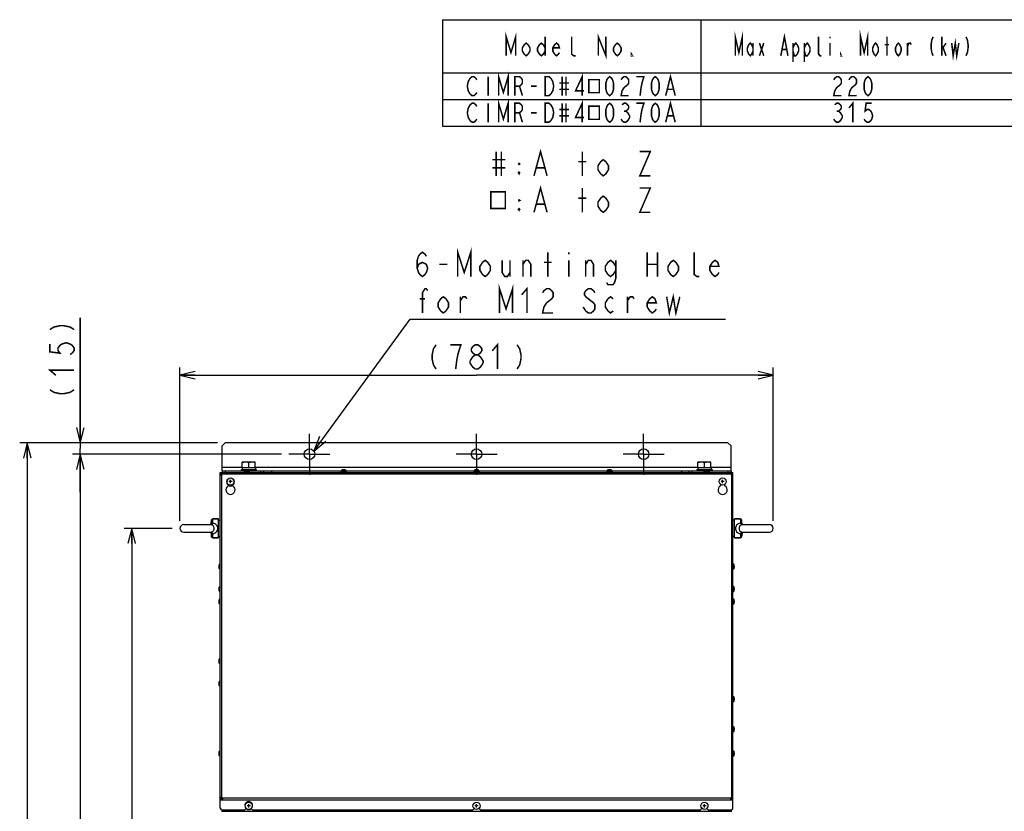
# Model space of a CAD drawing. Extents: x 29 to 422, y -226 to 287.
# Tile 60 of 63: x 111 to 241, y 183 to 287. Entities that reach past the tile are written whole.
import ezdxf

# ---------------------------------------------------------------- set-up
doc = ezdxf.new("R2010")
doc.units = 0
doc.header["$LTSCALE"] = 23.1
doc.linetypes.add('CENTER', pattern=[0.6, 0.375, -0.075, 0.075, -0.075])
doc.layers.get('0').update_dxf_attribs({"linetype": 'CONTINUOUS'})
for name, color, linetype in [('ALL_AXIS', 7, 'CONTINUOUS'), ('ALL_CURVE', 7, 'CONTINUOUS'), ('ALL_DIM', 7, 'CONTINUOUS'), ('ALL_FEATURES', 7, 'CONTINUOUS'), ('ALL_NOTE', 7, 'CONTINUOUS'), ('LAY0001', 7, 'CONTINUOUS')]:
    doc.layers.add(name, color=color, linetype=linetype)
doc.dimstyles.get("Standard").update_dxf_attribs({"dimtxt": 2.5, "dimasz": 2.5, "dimexe": 1.25, "dimexo": 0.625, "dimtad": 1, "dimcen": 2.5, "dimazin": 3, "dimtfac": 1, "dimtmove": 0, "dimatfit": 3})

# ---------------------------------------------------------------- blocks, each defined once
blk = doc.blocks.new('_OPEN')
at = {"color": 0, "linetype": 'BYBLOCK'}
for p, q in [((0, 0), (-1, 0.25)), ((-1, -0.25), (0, 0)), ((-1, 0), (0, 0))]:
    blk.add_line(p, q, dxfattribs=at)
blk = doc.blocks.new('*D0')
at = {"layer": 'ALL_DIM', "color": 2, "linetype": 'CONTINUOUS'}
for p, q in [((132.39, 220.97), (132.39, 241.15)), ((210.51, 220.97), (210.51, 241.15)), ((132.39, 240.15), (171.45, 240.15)), ((210.51, 240.15), (171.45, 240.15))]:
    blk.add_line(p, q, dxfattribs=at)
at = {"layer": 'ALL_DIM', "color": 2, "linetype": 'CONTINUOUS', "xscale": 2, "yscale": 2, "zscale": 2, "rotation": 180}
blk.add_blockref('_OPEN', (132.39, 240.15), dxfattribs=at)
at = {"layer": 'ALL_DIM', "color": 2, "linetype": 'CONTINUOUS', "xscale": 2, "yscale": 2, "zscale": 2}
blk.add_blockref('_OPEN', (210.51, 240.15), dxfattribs=at)
blk = doc.blocks.new('*D1')
at = {"layer": 'ALL_DIM', "color": 2, "linetype": 'CONTINUOUS'}
for p, q in [((119.27, 231.24), (119.27, 247.69)), ((119.27, 247.69), (119.27, 230.49)), ((137.35, 231.24), (118.27, 231.24)), ((145.75, 229.74), (118.27, 229.74)), ((119.27, 224.74), (119.27, 230.49)), ((119.27, 229.74), (119.27, 224.74))]:
    blk.add_line(p, q, dxfattribs=at)
at = {"layer": 'ALL_DIM', "color": 2, "linetype": 'CONTINUOUS', "xscale": 2, "yscale": 2, "zscale": 2}
for p, rotation in [((119.27, 231.24), 270), ((119.27, 229.74), 90)]:
    blk.add_blockref('_OPEN', p, dxfattribs=dict(at, rotation=rotation))
blk = doc.blocks.new('*D2')
at = {"layer": 'ALL_DIM', "color": 2, "linetype": 'CONTINUOUS'}
for p, q in [((145.75, 229.74), (118.27, 229.74)), ((119.27, 229.74), (119.27, 174.24)), ((119.27, 118.74), (119.27, 174.24)), ((145.75, 118.74), (118.27, 118.74))]:
    blk.add_line(p, q, dxfattribs=at)
at = {"layer": 'ALL_DIM', "color": 2, "linetype": 'CONTINUOUS', "xscale": 2, "yscale": 2, "zscale": 2}
for p, rotation in [((119.27, 229.74), 90), ((119.27, 118.74), 270)]:
    blk.add_blockref('_OPEN', p, dxfattribs=dict(at, rotation=rotation))
blk = doc.blocks.new('*D4')
at = {"layer": 'ALL_DIM', "color": 2, "linetype": 'CONTINUOUS'}
for p, q in [((137.35, 231.24), (111.3, 231.24)), ((112.3, 231.24), (112.3, 174.24)), ((112.3, 117.24), (112.3, 174.24)), ((137.35, 117.24), (111.3, 117.24))]:
    blk.add_line(p, q, dxfattribs=at)
at = {"layer": 'ALL_DIM', "color": 2, "linetype": 'CONTINUOUS', "xscale": 2, "yscale": 2, "zscale": 2}
for p, rotation in [((112.3, 231.24), 90), ((112.3, 117.24), 270)]:
    blk.add_blockref('_OPEN', p, dxfattribs=dict(at, rotation=rotation))
blk = doc.blocks.new('*D5')
at = {"layer": 'ALL_DIM', "color": 2, "linetype": 'CONTINUOUS'}
for p, q in [((131.39, 219.97), (125.04, 219.97)), ((126.04, 219.97), (126.04, 174.24)), ((126.04, 128.51), (126.04, 174.24)), ((131.89, 128.51), (125.04, 128.51))]:
    blk.add_line(p, q, dxfattribs=at)
at = {"layer": 'ALL_DIM', "color": 2, "linetype": 'CONTINUOUS', "xscale": 2, "yscale": 2, "zscale": 2}
for p, rotation in [((126.04, 219.97), 90), ((126.04, 128.51), 270)]:
    blk.add_blockref('_OPEN', p, dxfattribs=dict(at, rotation=rotation))

msp = doc.modelspace()

# ---------------------------------------------------------------- linework, layer by layer
at = {"color": 2, "linetype": 'CONTINUOUS'}
for p, q in [((166.979, 286.947), (409.979, 286.947)), ((166.979, 286.947), (166.979, 272.947)), ((200.979, 286.947), (200.979, 272.947)), ((166.979, 279.947), (409.979, 279.947)), ((166.979, 276.447), (409.979, 276.447)), ((166.979, 272.947), (409.979, 272.947))]:
    msp.add_line(p, q, dxfattribs=at)
at = {"layer": 'ALL_AXIS', "color": 7, "linetype": 'CENTER'}
for p, q in [((149.45, 229.741), (149.45, 232.441)), ((171.45, 229.741), (171.45, 232.441)), ((193.45, 229.741), (193.45, 232.441)), ((149.45, 229.741), (146.75, 229.741)), ((149.45, 229.741), (149.45, 227.041)), ((149.45, 229.741), (152.15, 229.741)), ((171.45, 229.741), (168.75, 229.741)), ((171.45, 229.741), (171.45, 227.041)), ((171.45, 229.741), (174.15, 229.741)), ((193.45, 229.741), (190.75, 229.741)), ((193.45, 229.741), (193.45, 227.041)), ((193.45, 229.741), (196.15, 229.741))]:
    msp.add_line(p, q, dxfattribs=at)
at = {"layer": 'ALL_AXIS', "color": 7, "linetype": 'CONTINUOUS'}
for p, q in [((140.6, 227.991), (140.6, 228.691)), ((142.3, 228.691), (140.6, 228.691)), ((141.45, 227.991), (141.45, 228.615)), ((142.3, 227.991), (142.3, 228.691)), ((200.601, 227.991), (200.601, 228.691)), ((202.301, 228.691), (200.601, 228.691)), ((201.451, 227.991), (201.451, 228.615)), ((202.301, 227.991), (202.301, 228.691)), ((140.45, 227.741), (140.45, 227.541)), ((140.45, 227.741), (142.45, 227.741)), ((140.575, 227.991), (140.575, 227.741)), ((140.575, 227.991), (142.325, 227.991)), ((140.84, 227.543), (140.83, 227.431)), ((140.83, 227.431), (140.83, 227.351)), ((141.53, 227.431), (140.83, 227.431)), ((141.521, 227.543), (141.53, 227.431)), ((141.53, 227.431), (141.53, 227.351)), ((142.325, 227.991), (142.325, 227.741)), ((142.45, 227.741), (142.45, 227.541)), ((153.61, 227.543), (153.6, 227.431)), ((153.6, 227.431), (153.6, 227.351)), ((154.3, 227.431), (153.6, 227.431)), ((154.291, 227.543), (154.3, 227.431)), ((154.3, 227.431), (154.3, 227.351)), ((171.11, 227.543), (171.1, 227.431)), ((171.1, 227.431), (171.1, 227.351)), ((171.8, 227.431), (171.1, 227.431)), ((171.791, 227.543), (171.8, 227.431)), ((171.8, 227.431), (171.8, 227.351)), ((188.61, 227.543), (188.6, 227.431)), ((188.6, 227.431), (188.6, 227.351)), ((189.3, 227.431), (188.6, 227.431)), ((189.291, 227.543), (189.3, 227.431)), ((189.3, 227.431), (189.3, 227.351)), ((200.451, 227.741), (200.451, 227.541)), ((200.451, 227.741), (202.451, 227.741)), ((200.576, 227.991), (200.576, 227.741)), ((200.576, 227.991), (202.326, 227.991)), ((201.38, 227.543), (201.37, 227.431)), ((201.37, 227.431), (201.37, 227.351)), ((202.07, 227.431), (201.37, 227.431)), ((202.061, 227.543), (202.07, 227.431)), ((202.07, 227.431), (202.07, 227.351)), ((202.326, 227.991), (202.326, 227.741)), ((202.451, 227.741), (202.451, 227.541)), ((132.89, 220.471), (136.35, 220.471)), ((136.486, 220.571), (136.572, 221.103)), ((136.71, 221.221), (137.49, 221.221)), ((137.49, 218.721), (137.49, 221.221)), ((137.49, 221.046), (137.69, 221.046)), ((205.41, 221.046), (205.21, 221.046)), ((205.41, 218.721), (205.41, 221.221)), ((206.191, 221.221), (205.41, 221.221)), ((206.414, 220.571), (206.329, 221.103)), ((206.551, 220.471), (210.01, 220.471)), ((132.89, 219.471), (136.35, 219.471)), ((136.486, 219.371), (136.572, 218.839)), ((206.414, 219.371), (206.329, 218.839)), ((206.551, 219.471), (210.01, 219.471)), ((136.71, 218.721), (137.49, 218.721)), ((137.49, 218.896), (137.69, 218.896)), ((205.41, 218.896), (205.21, 218.896)), ((206.191, 218.721), (205.41, 218.721)), ((137.658, 215.281), (137.69, 215.284)), ((205.242, 215.281), (205.21, 215.284)), ((137.658, 214.601), (137.69, 214.598)), ((205.242, 214.601), (205.21, 214.598)), ((137.658, 212.331), (137.69, 212.334)), ((137.658, 211.651), (137.69, 211.648)), ((205.242, 212.331), (205.21, 212.334)), ((205.242, 211.651), (205.21, 211.648)), ((137.658, 210.681), (137.69, 210.684)), ((205.242, 210.681), (205.21, 210.684)), ((137.658, 210.001), (137.69, 209.998)), ((205.242, 210.001), (205.21, 209.998)), ((137.658, 202.831), (137.69, 202.834)), ((137.658, 202.151), (137.69, 202.148)), ((137.658, 199.881), (137.69, 199.884)), ((137.658, 199.201), (137.69, 199.198)), ((205.242, 197.831), (205.21, 197.834)), ((205.242, 197.151), (205.21, 197.148)), ((205.242, 193.881), (205.21, 193.884)), ((205.242, 193.201), (205.21, 193.198)), ((137.658, 190.681), (137.69, 190.684)), ((205.242, 190.681), (205.21, 190.684)), ((137.658, 190.001), (137.69, 189.998)), ((205.242, 190.001), (205.21, 189.998))]:
    msp.add_line(p, q, dxfattribs=at)
at = {"layer": 'ALL_AXIS', "color": 9, "linetype": 'CONTINUOUS'}
for p, q in [((140.84, 227.543), (141.521, 227.543)), ((140.934, 227.657), (141.427, 227.657)), ((153.61, 227.543), (154.291, 227.543)), ((153.704, 227.657), (154.197, 227.657)), ((171.11, 227.543), (171.791, 227.543)), ((171.204, 227.657), (171.697, 227.657)), ((188.61, 227.543), (189.291, 227.543)), ((188.704, 227.657), (189.197, 227.657)), ((201.38, 227.543), (202.061, 227.543)), ((201.474, 227.657), (201.967, 227.657)), ((137.658, 214.601), (137.658, 215.281)), ((205.242, 214.601), (205.242, 215.281)), ((137.545, 214.695), (137.545, 215.187)), ((205.356, 214.695), (205.356, 215.187)), ((137.545, 211.745), (137.545, 212.237)), ((137.658, 211.651), (137.658, 212.331)), ((205.242, 211.651), (205.242, 212.331)), ((205.356, 211.745), (205.356, 212.237)), ((137.545, 210.095), (137.545, 210.587)), ((137.658, 210.001), (137.658, 210.681)), ((205.242, 210.001), (205.242, 210.681)), ((205.356, 210.095), (205.356, 210.587)), ((137.545, 202.245), (137.545, 202.737)), ((137.658, 202.151), (137.658, 202.831)), ((137.545, 199.295), (137.545, 199.787)), ((137.658, 199.201), (137.658, 199.881)), ((205.242, 197.151), (205.242, 197.831)), ((205.356, 197.245), (205.356, 197.737)), ((205.242, 193.201), (205.242, 193.881)), ((205.356, 193.295), (205.356, 193.787)), ((137.545, 190.095), (137.545, 190.587)), ((137.658, 190.001), (137.658, 190.681)), ((205.242, 190.001), (205.242, 190.681)), ((205.356, 190.095), (205.356, 190.587))]:
    msp.add_line(p, q, dxfattribs=at)
at = {"layer": 'ALL_AXIS', "color": 7, "linetype": 'CONTINUOUS'}
for points in [[(141.025, 228.691), (140.942, 228.688), (140.858, 228.678), (140.774, 228.663), (140.689, 228.642), (140.6, 228.615)], [(141.45, 228.615), (141.34, 228.648), (141.234, 228.672), (141.129, 228.686), (141.025, 228.691)], [(141.875, 228.691), (141.792, 228.688), (141.708, 228.678), (141.624, 228.663), (141.539, 228.642), (141.45, 228.615)], [(142.3, 228.615), (142.19, 228.648), (142.084, 228.672), (141.979, 228.686), (141.875, 228.691)], [(201.026, 228.691), (200.942, 228.688), (200.859, 228.678), (200.775, 228.663), (200.689, 228.642), (200.601, 228.615)], [(201.451, 228.615), (201.34, 228.648), (201.234, 228.672), (201.13, 228.686), (201.026, 228.691)], [(201.876, 228.691), (201.792, 228.688), (201.709, 228.678), (201.625, 228.663), (201.539, 228.642), (201.451, 228.615)], [(202.301, 228.615), (202.19, 228.648), (202.084, 228.672), (201.98, 228.686), (201.876, 228.691)]]:
    msp.add_lwpolyline(points, dxfattribs=at)
at = {"layer": 'ALL_AXIS', "color": 3, "linetype": 'CONTINUOUS'}
for centre in [(149.45, 229.741), (171.45, 229.741), (193.45, 229.741)]:
    msp.add_circle(centre, 0.7, dxfattribs=at)
at = {"layer": 'ALL_AXIS', "color": 7, "linetype": 'CONTINUOUS'}
for centre in [(139.05, 226.141), (203.85, 226.141), (141.45, 183.451), (171.45, 183.451), (201.45, 183.451)]:
    msp.add_circle(centre, 0.47, dxfattribs=at)
for centre, radius, start, end in [((140.97, 227.531), 0.13, 105.88085, 175), ((141.18, 226.791), 0.9, 74.11915, 105.88085), ((141.391, 227.531), 0.13, 5, 74.11915), ((153.74, 227.531), 0.13, 105.88085, 175), ((153.95, 226.791), 0.9, 74.11915, 105.88085), ((154.161, 227.531), 0.13, 5, 74.11915), ((171.24, 227.531), 0.13, 105.88085, 175), ((171.45, 226.791), 0.9, 74.11915, 105.88085), ((171.661, 227.531), 0.13, 5, 74.11915), ((188.74, 227.531), 0.13, 105.88085, 175), ((188.95, 226.791), 0.9, 74.11915, 105.88085), ((189.161, 227.531), 0.13, 5, 74.11915), ((201.51, 227.531), 0.13, 105.88085, 175), ((201.72, 226.791), 0.9, 74.11915, 105.88085), ((201.931, 227.531), 0.13, 5, 74.11915), ((132.89, 219.971), 0.5, 90, 270), ((210.01, 219.971), 0.5, 270, 90), ((137.67, 215.152), 0.13, 95, 164.11915), ((205.231, 215.152), 0.13, 15.88085, 85), ((138.41, 214.941), 0.9, 164.11915, 195.88085), ((137.67, 214.73), 0.13, 195.88085, 265), ((205.231, 214.73), 0.13, 275, 344.11915), ((204.49, 214.941), 0.9, 344.11915, 15.88085), ((138.41, 211.991), 0.9, 164.11915, 195.88085), ((137.67, 212.202), 0.13, 95, 164.11915), ((137.67, 211.78), 0.13, 195.88085, 265), ((205.231, 212.202), 0.13, 15.88085, 85), ((205.231, 211.78), 0.13, 275, 344.11915), ((204.49, 211.991), 0.9, 344.11915, 15.88085), ((138.41, 210.341), 0.9, 164.11915, 195.88085), ((137.67, 210.552), 0.13, 95, 164.11915), ((137.67, 210.13), 0.13, 195.88085, 265), ((205.231, 210.552), 0.13, 15.88085, 85), ((205.231, 210.13), 0.13, 275, 344.11915), ((204.49, 210.341), 0.9, 344.11915, 15.88085), ((138.41, 202.491), 0.9, 164.11915, 195.88085), ((137.67, 202.702), 0.13, 95, 164.11915), ((137.67, 202.28), 0.13, 195.88085, 265), ((138.41, 199.541), 0.9, 164.11915, 195.88085), ((137.67, 199.752), 0.13, 95, 164.11915), ((137.67, 199.33), 0.13, 195.88085, 265), ((205.231, 197.702), 0.13, 15.88085, 85), ((205.231, 197.28), 0.13, 275, 344.11915), ((204.49, 197.491), 0.9, 344.11915, 15.88085), ((205.231, 193.752), 0.13, 15.88085, 85), ((205.231, 193.33), 0.13, 275, 344.11915), ((204.49, 193.541), 0.9, 344.11915, 15.88085), ((138.41, 190.341), 0.9, 164.11915, 195.88085), ((137.67, 190.552), 0.13, 95, 164.11915), ((205.231, 190.552), 0.13, 15.88085, 85), ((204.49, 190.341), 0.9, 344.11915, 15.88085), ((137.67, 190.13), 0.13, 195.88085, 265), ((205.231, 190.13), 0.13, 275, 344.11915)]:
    msp.add_arc(centre, radius, start, end, dxfattribs=at)
at = {"layer": 'ALL_CURVE', "color": 40, "linetype": 'CONTINUOUS'}
for p, q in [((141.18, 227.691), (141.18, 227.666)), ((153.95, 227.691), (153.95, 227.666)), ((171.45, 227.691), (171.45, 227.666)), ((188.95, 227.691), (188.95, 227.666)), ((201.72, 227.691), (201.72, 227.666)), ((139.265, 226.141), (138.835, 226.141)), ((139.05, 225.926), (139.05, 226.356)), ((204.065, 226.141), (203.635, 226.141)), ((203.85, 225.926), (203.85, 226.356)), ((137.51, 214.941), (137.535, 214.941)), ((205.39, 214.941), (205.366, 214.941)), ((137.51, 211.991), (137.535, 211.991)), ((205.39, 211.991), (205.366, 211.991)), ((137.51, 210.341), (137.535, 210.341)), ((205.39, 210.341), (205.366, 210.341)), ((137.51, 202.491), (137.535, 202.491)), ((137.51, 199.541), (137.535, 199.541)), ((205.39, 197.491), (205.366, 197.491)), ((205.39, 193.541), (205.366, 193.541)), ((137.51, 190.341), (137.535, 190.341)), ((205.39, 190.341), (205.366, 190.341)), ((141.665, 183.451), (141.235, 183.451)), ((141.45, 183.236), (141.45, 183.666)), ((171.665, 183.451), (171.235, 183.451)), ((171.45, 183.236), (171.45, 183.666)), ((201.665, 183.451), (201.235, 183.451)), ((201.45, 183.236), (201.45, 183.666))]:
    msp.add_line(p, q, dxfattribs=at)
at = {"layer": 'ALL_CURVE', "color": 2, "linetype": 'CONTINUOUS'}
msp.add_line((141.713, 183.025), (141.784, 183.097), dxfattribs=at)
at = {"layer": 'ALL_CURVE', "color": 40, "linetype": 'CONTINUOUS'}
for centre, start, end in [((141.18, 226.791), 76.5066, 103.4934), ((153.95, 226.791), 76.5066, 103.4934), ((171.45, 226.791), 76.5066, 103.4934), ((188.95, 226.791), 76.5066, 103.4934), ((201.72, 226.791), 76.5066, 103.4934), ((138.41, 214.941), 166.5066, 193.4934), ((204.49, 214.941), 346.5066, 13.4934), ((138.41, 211.991), 166.5066, 193.4934), ((204.49, 211.991), 346.5066, 13.4934), ((138.41, 210.341), 166.5066, 193.4934), ((204.49, 210.341), 346.5066, 13.4934), ((138.41, 202.491), 166.5066, 193.4934), ((138.41, 199.541), 166.5066, 193.4934), ((204.49, 197.491), 346.5066, 13.4934), ((204.49, 193.541), 346.5066, 13.4934), ((138.41, 190.341), 166.5066, 193.4934), ((204.49, 190.341), 346.5066, 13.4934)]:
    msp.add_arc(centre, 0.9, start, end, dxfattribs=at)
at = {"layer": 'ALL_CURVE', "color": 4, "linetype": 'CONTINUOUS'}
msp.add_arc((141.45, 183.451), 0.5, 226.62116, 313.37884, dxfattribs=at)
at = {"layer": 'ALL_DIM', "color": 2, "linetype": 'CONTINUOUS', "const_width": 0.2}
for points in [[(115.268, 246.141), (115.801, 246.485), (116.601, 246.657), (117.135, 246.657), (117.935, 246.485), (118.468, 246.141)], [(115.268, 244.249), (115.268, 243.217), (116.601, 243.045), (116.335, 243.389), (116.335, 243.733), (116.601, 244.077), (116.868, 244.249), (117.401, 244.421), (117.935, 244.249), (118.201, 244.077), (118.468, 243.733), (118.468, 243.389), (118.201, 243.045), (117.935, 242.873)], [(166.118, 244.152), (165.774, 243.619), (165.602, 242.819), (165.602, 242.285), (165.774, 241.485), (166.118, 240.952)], [(169.042, 243.085), (169.386, 244.152), (168.01, 244.152)], [(171.278, 242.819), (170.934, 243.085), (170.762, 243.352), (170.762, 243.619), (170.934, 243.885), (171.278, 244.152), (171.622, 244.152), (171.966, 243.885), (172.138, 243.619), (172.138, 243.352), (171.966, 243.085), (171.622, 242.819)], [(173.514, 243.352), (174.202, 244.152), (174.202, 240.952)], [(176.782, 244.152), (177.126, 243.619), (177.298, 242.819), (177.298, 242.285), (177.126, 241.485), (176.782, 240.952)], [(168.698, 240.952), (168.87, 242.285), (169.042, 243.085)], [(170.59, 242.019), (170.934, 242.552), (171.278, 242.819), (171.622, 242.819), (171.966, 242.552), (172.138, 242.285), (172.31, 242.019), (172.31, 241.752)], [(171.278, 240.952), (170.934, 241.219), (170.762, 241.485), (170.59, 241.752), (170.59, 242.019)], [(172.31, 241.752), (171.966, 241.219), (171.622, 240.952), (171.278, 240.952)], [(116.068, 240.121), (115.268, 240.809), (118.468, 240.809)], [(115.268, 238.229), (115.801, 237.885), (116.601, 237.713), (117.135, 237.713), (117.935, 237.885), (118.468, 238.229)]]:
    msp.add_lwpolyline(points, dxfattribs=at)
at = {"layer": 'ALL_FEATURES', "color": 3, "linetype": 'CONTINUOUS'}
for p, q in [((138.35, 231.241), (137.95, 230.841)), ((137.95, 227.541), (137.95, 230.841)), ((204.55, 231.241), (138.35, 231.241)), ((204.95, 230.841), (204.55, 231.241)), ((204.95, 227.541), (204.95, 230.841)), ((137.95, 227.541), (140.84, 227.541)), ((141.521, 227.541), (153.61, 227.541)), ((154.291, 227.541), (171.11, 227.541)), ((171.791, 227.541), (188.61, 227.541)), ((189.291, 227.541), (201.38, 227.541)), ((202.061, 227.541), (204.95, 227.541))]:
    msp.add_line(p, q, dxfattribs=at)
at = {"layer": 'ALL_FEATURES', "color": 9, "linetype": 'CONTINUOUS'}
for p, q in [((140.575, 227.991), (137.95, 227.991)), ((200.576, 227.991), (142.325, 227.991)), ((144.45, 227.541), (144.45, 227.351)), ((198.45, 227.541), (198.45, 227.351)), ((204.95, 227.991), (202.326, 227.991)), ((136.572, 220.803), (136.549, 220.686)), ((136.572, 220.803), (136.572, 221.103)), ((136.71, 220.668), (136.71, 221.221)), ((206.191, 221.221), (206.191, 220.668)), ((206.329, 221.103), (206.329, 220.803)), ((206.329, 220.803), (206.351, 220.686)), ((206.375, 220.641), (206.361, 220.693)), ((206.379, 220.626), (206.375, 220.641)), ((136.522, 219.316), (136.527, 219.296)), ((136.527, 219.296), (136.54, 219.246)), ((136.572, 219.139), (136.549, 219.256)), ((136.572, 218.839), (136.572, 219.139)), ((136.71, 218.721), (136.71, 219.274)), ((206.191, 219.274), (206.191, 218.721)), ((206.329, 219.139), (206.351, 219.256)), ((206.329, 219.139), (206.329, 218.839)), ((137.9, 182.751), (205, 182.751))]:
    msp.add_line(p, q, dxfattribs=at)
at = {"layer": 'ALL_FEATURES', "color": 7, "linetype": 'CONTINUOUS'}
for p, q in [((137.95, 227.541), (137.95, 227.351)), ((137.95, 227.088), (137.95, 227.191)), ((137.954, 227.091), (137.95, 227.091)), ((138.35, 227.541), (138.35, 227.351)), ((143.05, 227.351), (143.05, 227.541)), ((143.45, 227.351), (143.45, 227.541)), ((199.45, 227.351), (199.45, 227.541)), ((199.85, 227.351), (199.85, 227.541)), ((204.55, 227.541), (204.55, 227.351)), ((204.947, 227.091), (204.95, 227.091)), ((204.95, 227.541), (204.95, 227.351)), ((204.95, 227.191), (204.95, 227.088)), ((136.345, 220.471), (136.344, 220.471)), ((136.362, 220.476), (136.345, 220.471)), ((136.349, 220.471), (136.348, 220.471)), ((136.549, 220.686), (136.549, 220.686)), ((137.49, 221.221), (136.71, 221.221)), ((205.41, 221.221), (206.191, 221.221)), ((206.351, 220.686), (206.351, 220.686)), ((206.553, 220.471), (206.552, 220.471)), ((206.556, 220.471), (206.553, 220.472)), ((206.557, 220.471), (206.555, 220.471)), ((136.343, 219.471), (136.345, 219.47)), ((136.348, 219.471), (136.349, 219.471)), ((136.549, 219.256), (136.549, 219.256)), ((206.351, 219.256), (206.351, 219.256)), ((206.552, 219.471), (206.553, 219.471)), ((206.555, 219.47), (206.557, 219.471)), ((137.49, 218.721), (136.71, 218.721)), ((205.41, 218.721), (206.191, 218.721)), ((137.95, 184.494), (137.95, 184.391)), ((204.95, 184.494), (204.95, 184.391)), ((137.9, 182.931), (137.9, 182.701)), ((205, 182.701), (205, 182.931))]:
    msp.add_line(p, q, dxfattribs=at)
at = {"layer": 'ALL_FEATURES', "color": 9, "linetype": 'CONTINUOUS'}
for points in [[(136.551, 220.44), (136.463, 220.459), (136.389, 220.469), (136.349, 220.471)], [(136.54, 220.696), (136.527, 220.646), (136.522, 220.626)], [(136.572, 220.803), (136.555, 220.749), (136.54, 220.696)], [(136.71, 220.668), (136.666, 220.585), (136.624, 220.517), (136.585, 220.468), (136.551, 220.44)], [(136.896, 219.971), (136.891, 220.049), (136.877, 220.124), (136.852, 220.195), (136.816, 220.262), (136.768, 220.322), (136.707, 220.372), (136.635, 220.412), (136.551, 220.44)], [(136.583, 220.789), (136.576, 220.795), (136.572, 220.803)], [(136.71, 220.668), (136.681, 220.702), (136.656, 220.728), (136.635, 220.749), (136.617, 220.764), (136.603, 220.775), (136.583, 220.789)], [(137.378, 219.971), (137.367, 220.087), (137.335, 220.198), (137.283, 220.303), (137.207, 220.403), (137.108, 220.493), (136.99, 220.568), (136.856, 220.626), (136.71, 220.668)], [(206.191, 220.668), (206.045, 220.626), (205.911, 220.568), (205.792, 220.493), (205.694, 220.403), (205.618, 220.303), (205.565, 220.198), (205.534, 220.087), (205.523, 219.971)], [(206.35, 220.44), (206.266, 220.412), (206.193, 220.372), (206.133, 220.322), (206.084, 220.262), (206.048, 220.194), (206.024, 220.123), (206.009, 220.049), (206.004, 219.971)], [(206.329, 220.803), (206.325, 220.795), (206.318, 220.789), (206.309, 220.783), (206.297, 220.775), (206.283, 220.764), (206.266, 220.749), (206.245, 220.728), (206.22, 220.702), (206.191, 220.668)], [(206.191, 220.668), (206.235, 220.585), (206.277, 220.517), (206.316, 220.468), (206.35, 220.44)], [(206.361, 220.693), (206.346, 220.747), (206.329, 220.803)], [(206.552, 220.471), (206.512, 220.469), (206.438, 220.459), (206.35, 220.44)], [(136.349, 219.471), (136.389, 219.473), (136.463, 219.482), (136.551, 219.502)], [(136.54, 219.246), (136.555, 219.193), (136.572, 219.139)], [(136.551, 219.502), (136.634, 219.53), (136.707, 219.569), (136.768, 219.62), (136.817, 219.68), (136.853, 219.748), (136.877, 219.819), (136.891, 219.893), (136.896, 219.971)], [(136.71, 219.274), (136.666, 219.357), (136.624, 219.424), (136.585, 219.473), (136.551, 219.502)], [(136.572, 219.139), (136.576, 219.146), (136.583, 219.152), (136.592, 219.159), (136.603, 219.167), (136.617, 219.178), (136.635, 219.193), (136.656, 219.213), (136.681, 219.24), (136.71, 219.274)], [(136.71, 219.274), (136.855, 219.315), (136.99, 219.374), (137.109, 219.449), (137.207, 219.539), (137.283, 219.639), (137.336, 219.745), (137.367, 219.855), (137.378, 219.971)], [(205.523, 219.971), (205.534, 219.854), (205.565, 219.745), (205.618, 219.639), (205.693, 219.539), (205.792, 219.449), (205.911, 219.374), (206.046, 219.315), (206.191, 219.274)], [(206.004, 219.971), (206.009, 219.892), (206.024, 219.819), (206.048, 219.748), (206.084, 219.68), (206.133, 219.62), (206.194, 219.569), (206.266, 219.53), (206.35, 219.502)], [(206.191, 219.274), (206.235, 219.357), (206.277, 219.424), (206.316, 219.473), (206.35, 219.502)], [(206.191, 219.274), (206.22, 219.24), (206.245, 219.213), (206.266, 219.193), (206.283, 219.178), (206.297, 219.167), (206.309, 219.159), (206.318, 219.152), (206.325, 219.146), (206.329, 219.139)], [(206.329, 219.139), (206.346, 219.195), (206.361, 219.249)], [(206.35, 219.502), (206.438, 219.482), (206.512, 219.473), (206.552, 219.471)], [(206.361, 219.249), (206.375, 219.3), (206.379, 219.316)]]:
    msp.add_lwpolyline(points, dxfattribs=at)
at = {"layer": 'ALL_FEATURES', "color": 7, "linetype": 'CONTINUOUS'}
for points in [[(136.549, 220.686), (136.539, 220.657), (136.505, 220.595), (136.466, 220.546), (136.425, 220.51), (136.389, 220.487), (136.361, 220.476)], [(136.486, 220.571), (136.468, 220.547), (136.427, 220.511), (136.39, 220.488), (136.362, 220.476)], [(206.555, 220.471), (206.539, 220.476), (206.511, 220.488), (206.474, 220.511), (206.433, 220.548), (206.394, 220.598), (206.361, 220.661), (206.351, 220.686)], [(136.345, 219.47), (136.362, 219.466), (136.39, 219.454), (136.427, 219.43), (136.468, 219.394), (136.507, 219.344), (136.54, 219.281), (136.549, 219.256)], [(136.362, 219.466), (136.389, 219.454), (136.426, 219.431), (136.466, 219.396), (136.486, 219.371)], [(206.351, 219.256), (206.362, 219.284), (206.395, 219.347), (206.435, 219.396), (206.475, 219.432), (206.512, 219.454), (206.539, 219.466), (206.555, 219.47)]]:
    msp.add_lwpolyline(points, dxfattribs=at)
for centre, start, end in [((136.71, 221.081), 90, 170.90972), ((206.191, 221.081), 9.09028, 90), ((136.71, 218.861), 189.09028, 270), ((206.191, 218.861), 270, 350.90972)]:
    msp.add_arc(centre, 0.14, start, end, dxfattribs=at)
at = {"layer": 'ALL_NOTE', "color": 2, "linetype": 'CONTINUOUS'}
for p, q in [((150.017, 230.152), (162.697, 247.535)), ((162.697, 247.535), (162.947, 247.535)), ((162.947, 247.535), (204.227, 247.535))]:
    msp.add_line(p, q, dxfattribs=at)
at = {"layer": 'ALL_NOTE', "color": 2, "linetype": 'CONTINUOUS', "const_width": 0.2}
for points in [[(175.354, 282.197), (175.354, 284.697), (175.979, 282.614), (176.604, 284.697), (176.604, 282.197)], [(187.479, 282.197), (187.479, 284.697), (188.479, 282.197), (188.479, 284.697)], [(205.51, 282.197), (205.51, 284.697), (205.979, 282.614), (206.448, 284.697), (206.448, 282.197)], [(211.51, 282.197), (211.979, 284.697), (212.448, 282.197)], [(222.01, 282.197), (222.01, 284.697), (222.479, 282.614), (222.948, 284.697), (222.948, 282.197)], [(178.479, 282.822), (178.229, 282.406), (177.979, 282.197), (177.729, 282.406), (177.479, 282.822), (177.479, 283.239), (177.729, 283.656), (177.979, 283.864), (178.229, 283.656), (178.479, 283.239), (178.479, 282.822)], [(180.479, 282.822), (180.229, 282.406), (179.979, 282.197), (179.729, 282.406), (179.479, 282.822), (179.479, 283.239), (179.729, 283.656), (179.979, 283.864), (180.229, 283.656), (180.479, 283.239)], [(180.479, 284.697), (180.479, 282.197)], [(182.354, 282.614), (182.229, 282.406), (181.979, 282.197), (181.729, 282.406), (181.479, 282.822), (181.479, 283.239), (181.729, 283.656), (181.979, 283.864), (182.229, 283.656), (182.354, 283.239), (181.479, 283.239)], [(184.479, 282.197), (184.229, 282.197), (183.979, 282.406), (183.979, 284.697)], [(190.479, 282.822), (190.229, 282.406), (189.979, 282.197), (189.729, 282.406), (189.479, 282.822), (189.479, 283.239), (189.729, 283.656), (189.979, 283.864), (190.229, 283.656), (190.479, 283.239), (190.479, 282.822)], [(207.854, 282.822), (207.666, 282.406), (207.479, 282.197), (207.291, 282.406), (207.104, 282.822), (207.104, 283.239), (207.291, 283.656), (207.479, 283.864), (207.666, 283.656), (207.854, 283.239)], [(207.854, 283.864), (207.854, 282.197)], [(208.698, 283.864), (209.26, 282.197)], [(208.698, 282.197), (209.26, 283.864)], [(213.104, 283.239), (213.291, 283.656), (213.479, 283.864), (213.666, 283.656), (213.854, 283.239), (213.854, 282.822), (213.666, 282.406), (213.479, 282.197), (213.291, 282.197), (213.104, 282.822)], [(213.104, 283.864), (213.104, 281.364)], [(214.604, 283.239), (214.791, 283.656), (214.979, 283.864), (215.166, 283.656), (215.354, 283.239), (215.354, 282.822), (215.166, 282.406), (214.979, 282.197), (214.791, 282.197), (214.604, 282.822)], [(214.604, 283.864), (214.604, 281.364)], [(216.854, 282.197), (216.666, 282.197), (216.479, 282.406), (216.479, 284.697)], [(217.979, 284.697), (217.979, 284.489)], [(217.979, 283.864), (217.979, 282.197)], [(224.354, 282.822), (224.166, 282.406), (223.979, 282.197), (223.791, 282.406), (223.604, 282.822), (223.604, 283.239), (223.791, 283.656), (223.979, 283.864), (224.166, 283.656), (224.354, 283.239), (224.354, 282.822)], [(225.479, 282.197), (225.479, 284.697)], [(227.354, 282.822), (227.166, 282.406), (226.979, 282.197), (226.791, 282.406), (226.604, 282.822), (226.604, 283.239), (226.791, 283.656), (226.979, 283.864), (227.166, 283.656), (227.354, 283.239), (227.354, 282.822)], [(228.198, 282.197), (228.198, 283.864)], [(228.198, 283.447), (228.385, 283.864), (228.573, 283.864), (228.666, 283.656)], [(231.573, 284.697), (231.385, 284.281), (231.291, 283.656), (231.291, 283.239), (231.385, 282.614), (231.573, 282.197)], [(232.698, 282.197), (232.698, 284.697)], [(232.698, 283.031), (233.26, 283.864)], [(234.01, 283.864), (234.198, 282.197), (234.479, 283.864), (234.666, 282.197), (234.948, 283.864)], [(235.885, 284.697), (236.073, 284.281), (236.166, 283.656), (236.166, 283.239), (236.073, 282.614), (235.885, 282.197)], [(191.979, 282.197), (191.854, 282.197), (191.854, 282.406), (191.979, 282.197)], [(211.698, 283.031), (212.26, 283.031)], [(219.479, 282.197), (219.385, 282.197), (219.385, 282.406), (219.479, 282.197)], [(225.198, 283.656), (225.76, 283.656)], [(232.885, 283.239), (233.26, 282.197)], [(174.354, 276.947), (174.354, 279.447), (174.979, 277.364), (175.604, 279.447), (175.604, 276.947)], [(171.479, 277.364), (171.354, 277.156), (171.104, 276.947), (170.854, 276.947), (170.604, 277.156), (170.479, 277.364), (170.354, 277.572), (170.229, 278.197), (170.354, 278.822), (170.479, 279.031), (170.604, 279.239), (170.854, 279.447), (171.104, 279.447), (171.354, 279.239), (171.479, 279.031)], [(172.979, 279.447), (172.979, 276.947)], [(176.479, 276.947), (176.479, 279.447), (177.104, 279.447), (177.354, 279.239), (177.479, 279.031), (177.479, 278.614), (177.354, 278.406), (177.104, 278.197), (176.479, 278.197)], [(180.479, 279.447), (180.979, 279.447), (181.229, 279.239), (181.354, 279.031), (181.479, 278.822), (181.604, 278.197), (181.479, 277.572), (181.354, 277.364), (181.229, 277.156), (180.979, 276.947), (180.479, 276.947), (180.479, 279.447)], [(182.729, 279.447), (182.729, 276.947)], [(183.229, 279.447), (183.229, 276.947)], [(185.354, 276.947), (185.354, 279.447), (184.479, 277.572), (185.604, 277.572)], [(186.229, 279.057), (186.229, 277.338), (187.604, 277.338), (187.604, 279.057), (186.229, 279.057)], [(188.979, 276.947), (188.729, 277.156), (188.604, 277.364), (188.479, 277.781), (188.479, 278.614), (188.604, 279.031), (188.729, 279.239), (188.979, 279.447), (189.229, 279.239), (189.354, 279.031), (189.479, 278.614), (189.479, 277.781), (189.354, 277.364), (189.229, 277.156), (188.979, 276.947)], [(190.479, 279.031), (190.604, 279.239), (190.854, 279.447), (191.104, 279.447), (191.354, 279.239), (191.479, 279.031), (191.479, 278.614), (191.354, 278.406), (191.104, 278.197), (190.854, 277.989), (190.604, 277.572), (190.479, 276.947), (191.479, 276.947)], [(192.979, 276.947), (193.104, 277.989), (193.229, 278.614), (193.354, 279.031), (193.479, 279.447), (192.479, 279.447)], [(194.979, 276.947), (194.729, 277.156), (194.604, 277.364), (194.479, 277.781), (194.479, 278.614), (194.604, 279.031), (194.729, 279.239), (194.979, 279.447), (195.229, 279.239), (195.354, 279.031), (195.479, 278.614), (195.479, 277.781), (195.354, 277.364), (195.229, 277.156), (194.979, 276.947)], [(196.354, 276.947), (196.979, 279.447), (197.604, 276.947)], [(218.479, 279.031), (218.604, 279.239), (218.854, 279.447), (219.104, 279.447), (219.354, 279.239), (219.479, 279.031), (219.479, 278.614), (219.354, 278.406), (219.104, 278.197), (218.854, 277.989), (218.604, 277.572), (218.479, 276.947), (219.479, 276.947)], [(220.479, 279.031), (220.604, 279.239), (220.854, 279.447), (221.104, 279.447), (221.354, 279.239), (221.479, 279.031), (221.479, 278.614), (221.354, 278.406), (221.104, 278.197), (220.854, 277.989), (220.604, 277.572), (220.479, 276.947), (221.479, 276.947)], [(222.979, 276.947), (222.729, 277.156), (222.604, 277.364), (222.479, 277.781), (222.479, 278.614), (222.604, 279.031), (222.729, 279.239), (222.979, 279.447), (223.229, 279.239), (223.354, 279.031), (223.479, 278.614), (223.479, 277.781), (223.354, 277.364), (223.229, 277.156), (222.979, 276.947)], [(177.104, 278.197), (177.479, 276.947)], [(178.604, 278.197), (179.354, 278.197)], [(182.354, 278.614), (183.604, 278.614)], [(182.354, 277.781), (183.604, 277.781)], [(196.604, 277.781), (197.354, 277.781)], [(174.354, 273.447), (174.354, 275.947), (174.979, 273.864), (175.604, 275.947), (175.604, 273.447)], [(185.354, 273.447), (185.354, 275.947), (184.479, 274.072), (185.604, 274.072)], [(196.354, 273.447), (196.979, 275.947), (197.604, 273.447)], [(220.479, 275.322), (220.979, 275.947), (220.979, 273.447)], [(171.479, 273.864), (171.354, 273.656), (171.104, 273.447), (170.854, 273.447), (170.604, 273.656), (170.479, 273.864), (170.354, 274.072), (170.229, 274.697), (170.354, 275.322), (170.479, 275.531), (170.604, 275.739), (170.854, 275.947), (171.104, 275.947), (171.354, 275.739), (171.479, 275.531)], [(172.979, 275.947), (172.979, 273.447)], [(176.479, 273.447), (176.479, 275.947), (177.104, 275.947), (177.354, 275.739), (177.479, 275.531), (177.479, 275.114), (177.354, 274.906), (177.104, 274.697), (176.479, 274.697)], [(180.479, 275.947), (180.979, 275.947), (181.229, 275.739), (181.354, 275.531), (181.479, 275.322), (181.604, 274.697), (181.479, 274.072), (181.354, 273.864), (181.229, 273.656), (180.979, 273.447), (180.479, 273.447), (180.479, 275.947)], [(182.354, 275.114), (183.604, 275.114)], [(182.729, 275.947), (182.729, 273.447)], [(183.229, 275.947), (183.229, 273.447)], [(186.229, 275.557), (186.229, 273.838), (187.604, 273.838), (187.604, 275.557), (186.229, 275.557)], [(188.979, 273.447), (188.729, 273.656), (188.604, 273.864), (188.479, 274.281), (188.479, 275.114), (188.604, 275.531), (188.729, 275.739), (188.979, 275.947), (189.229, 275.739), (189.354, 275.531), (189.479, 275.114), (189.479, 274.281), (189.354, 273.864), (189.229, 273.656), (188.979, 273.447)], [(190.604, 275.739), (190.854, 275.947), (191.104, 275.947), (191.354, 275.739), (191.479, 275.531), (191.479, 275.322), (191.354, 275.114), (191.104, 274.906), (191.354, 274.697), (191.479, 274.489), (191.604, 274.281), (191.604, 274.072), (191.479, 273.864), (191.354, 273.656), (191.104, 273.447), (190.854, 273.447), (190.604, 273.656), (190.479, 273.864)], [(190.854, 274.906), (191.104, 274.906)], [(192.979, 273.447), (193.104, 274.489), (193.229, 275.114), (193.354, 275.531), (193.479, 275.947), (192.479, 275.947)], [(194.979, 273.447), (194.729, 273.656), (194.604, 273.864), (194.479, 274.281), (194.479, 275.114), (194.604, 275.531), (194.729, 275.739), (194.979, 275.947), (195.229, 275.739), (195.354, 275.531), (195.479, 275.114), (195.479, 274.281), (195.354, 273.864), (195.229, 273.656), (194.979, 273.447)], [(218.604, 275.739), (218.854, 275.947), (219.104, 275.947), (219.354, 275.739), (219.479, 275.531), (219.479, 275.322), (219.354, 275.114), (219.104, 274.906), (219.354, 274.697), (219.479, 274.489), (219.604, 274.281), (219.604, 274.072), (219.479, 273.864), (219.354, 273.656), (219.104, 273.447), (218.854, 273.447), (218.604, 273.656), (218.479, 273.864)], [(218.854, 274.906), (219.104, 274.906)], [(223.479, 275.947), (222.729, 275.947), (222.604, 274.906), (222.854, 275.114), (223.104, 275.114), (223.354, 274.906), (223.479, 274.697), (223.604, 274.281), (223.479, 273.864), (223.354, 273.656), (223.104, 273.447), (222.854, 273.447), (222.604, 273.656), (222.479, 273.864)], [(177.104, 274.697), (177.479, 273.447)], [(178.604, 274.697), (179.354, 274.697)], [(182.354, 274.281), (183.604, 274.281)], [(196.604, 274.281), (197.354, 274.281)], [(174.024, 269.585), (174.024, 266.385)], [(174.712, 269.585), (174.712, 266.385)], [(179.012, 266.385), (179.872, 269.585), (180.732, 266.385)], [(185.376, 266.385), (185.376, 269.585)], [(192.944, 269.585), (194.32, 269.585), (192.944, 266.385), (194.32, 266.385)], [(173.508, 268.518), (175.228, 268.518)], [(184.86, 268.252), (185.892, 268.252)], [(188.816, 267.185), (188.472, 266.652), (188.128, 266.385), (187.784, 266.652), (187.44, 267.185), (187.44, 267.718), (187.784, 268.252), (188.128, 268.518), (188.472, 268.252), (188.816, 267.718), (188.816, 267.185)], [(173.508, 267.452), (175.228, 267.452)], [(176.948, 267.985), (177.034, 268.085)], [(176.948, 267.985), (177.12, 267.985), (177.034, 268.085)], [(176.948, 267.985), (177.034, 267.885), (177.12, 267.985)], [(177.034, 268.085), (177.034, 267.885)], [(179.356, 267.452), (180.388, 267.452)], [(177.034, 266.885), (177.034, 266.685), (176.948, 266.785), (177.034, 266.885), (177.12, 266.785), (177.034, 266.685)], [(176.948, 266.785), (177.12, 266.785)], [(179.012, 261.585), (179.872, 264.785), (180.732, 261.585)], [(185.376, 261.585), (185.376, 264.785)], [(192.944, 264.785), (194.32, 264.785), (192.944, 261.585), (194.32, 261.585)], [(173.336, 264.285), (173.336, 262.085), (175.228, 262.085), (175.228, 264.285), (173.336, 264.285)], [(176.948, 263.185), (177.034, 263.285)], [(176.948, 263.185), (177.12, 263.185), (177.034, 263.285)], [(176.948, 263.185), (177.034, 263.085), (177.12, 263.185)], [(177.034, 263.285), (177.034, 263.085)], [(184.86, 263.452), (185.892, 263.452)], [(188.816, 262.385), (188.472, 261.851), (188.128, 261.585), (187.784, 261.851), (187.44, 262.385), (187.44, 262.918), (187.784, 263.452), (188.128, 263.718), (188.472, 263.452), (188.816, 262.918), (188.816, 262.385)], [(177.034, 262.085), (177.034, 261.885), (176.948, 261.985), (177.034, 262.085), (177.12, 261.985), (177.034, 261.885)], [(176.948, 261.985), (177.12, 261.985)], [(179.356, 262.652), (180.388, 262.652)], [(168.967, 253.135), (168.967, 256.335), (169.827, 253.668), (170.687, 256.335), (170.687, 253.135)], [(163.635, 254.201), (163.807, 254.735), (164.323, 255.001), (164.839, 254.735), (165.011, 254.201), (164.839, 253.668), (164.667, 253.401), (164.323, 253.135), (163.979, 253.401), (163.807, 253.668), (163.635, 254.201), (163.635, 255.268), (163.807, 255.801), (163.979, 256.068), (164.323, 256.335), (164.667, 256.068), (164.839, 255.801)], [(173.267, 253.935), (172.923, 253.401), (172.579, 253.135), (172.235, 253.401), (171.891, 253.935), (171.891, 254.468), (172.235, 255.001), (172.579, 255.268), (172.923, 255.001), (173.267, 254.468), (173.267, 253.935)], [(180.835, 253.135), (180.835, 256.335)], [(183.587, 256.335), (183.587, 256.068)], [(189.779, 253.935), (189.435, 253.401), (189.091, 253.135), (188.747, 253.401), (188.403, 253.935), (188.403, 254.468), (188.747, 255.001), (189.091, 255.268), (189.435, 255.001), (189.779, 254.468)], [(193.907, 256.335), (193.907, 253.135)], [(195.283, 256.335), (195.283, 253.135)], [(198.035, 253.935), (197.691, 253.401), (197.347, 253.135), (197.003, 253.401), (196.659, 253.935), (196.659, 254.468), (197.003, 255.001), (197.347, 255.268), (197.691, 255.001), (198.035, 254.468), (198.035, 253.935)], [(200.787, 253.135), (200.443, 253.135), (200.099, 253.401), (200.099, 256.335)], [(203.367, 253.668), (203.195, 253.401), (202.851, 253.135), (202.507, 253.401), (202.163, 253.935), (202.163, 254.468), (202.507, 255.001), (202.851, 255.268), (203.195, 255.001), (203.367, 254.468), (202.163, 254.468)], [(166.559, 254.735), (167.591, 254.735)], [(174.815, 255.268), (174.815, 253.668), (175.159, 253.135), (175.503, 253.135), (175.847, 253.668)], [(175.847, 255.268), (175.847, 253.135)], [(177.567, 254.735), (177.911, 255.268), (178.255, 255.268), (178.599, 254.735), (178.599, 253.135)], [(177.567, 253.135), (177.567, 255.268)], [(180.319, 255.001), (181.351, 255.001)], [(183.587, 255.268), (183.587, 253.135)], [(185.823, 254.735), (186.167, 255.268), (186.511, 255.268), (186.855, 254.735), (186.855, 253.135)], [(185.823, 253.135), (185.823, 255.268)], [(189.779, 255.268), (189.779, 252.868), (189.607, 252.335), (189.435, 252.068), (188.747, 252.068), (188.575, 252.335)], [(193.907, 254.735), (195.283, 254.735)], [(164.323, 248.335), (164.323, 251.001), (164.667, 251.535), (164.839, 251.535), (165.011, 251.268)], [(174.471, 248.335), (174.471, 251.535), (175.331, 248.868), (176.191, 251.535), (176.191, 248.335)], [(177.395, 250.735), (178.083, 251.535), (178.083, 248.335)], [(180.147, 251.001), (180.319, 251.268), (180.663, 251.535), (181.007, 251.535), (181.351, 251.268), (181.523, 251.001), (181.523, 250.468), (181.351, 250.201), (181.007, 249.935), (180.663, 249.668), (180.319, 249.135), (180.147, 248.335), (181.523, 248.335)], [(187.027, 251.001), (186.855, 251.268), (186.511, 251.535), (186.167, 251.535), (185.823, 251.268), (185.651, 251.001), (185.651, 250.735), (185.823, 250.468)], [(163.979, 250.201), (164.667, 250.201)], [(167.763, 249.135), (167.419, 248.601), (167.075, 248.335), (166.731, 248.601), (166.387, 249.135), (166.387, 249.668), (166.731, 250.201), (167.075, 250.468), (167.419, 250.201), (167.763, 249.668), (167.763, 249.135)], [(169.311, 249.935), (169.655, 250.468), (169.999, 250.468), (170.171, 250.201)], [(169.311, 248.335), (169.311, 250.468)], [(185.823, 250.468), (186.855, 249.668), (187.027, 249.401), (187.027, 248.868), (186.855, 248.601), (186.511, 248.335), (186.167, 248.335), (185.823, 248.601), (185.651, 248.868), (185.479, 249.135)], [(189.435, 248.601), (189.091, 248.335), (188.747, 248.601), (188.403, 249.135), (188.403, 249.668), (188.747, 250.201), (189.091, 250.468), (189.435, 250.201)], [(191.327, 249.935), (191.671, 250.468), (192.015, 250.468), (192.187, 250.201)], [(191.327, 248.335), (191.327, 250.468)], [(195.111, 248.868), (194.939, 248.601), (194.595, 248.335), (194.251, 248.601), (193.907, 249.135), (193.907, 249.668), (194.251, 250.201), (194.595, 250.468), (194.939, 250.201), (195.111, 249.668), (193.907, 249.668)], [(196.487, 250.468), (196.831, 248.335), (197.347, 250.468), (197.691, 248.335), (198.207, 250.468)]]:
    msp.add_lwpolyline(points, dxfattribs=at)
at = {"layer": 'ALL_NOTE', "color": 2, "linetype": 'CONTINUOUS'}
msp.add_lwpolyline([(150.791, 232.063), (150.017, 230.152), (151.599, 231.473)], dxfattribs=at)
at = {"layer": 'LAY0001', "color": 7, "linetype": 'CONTINUOUS'}
for p, q in [((137.69, 184.391), (137.69, 227.191)), ((137.7, 227.191), (137.69, 227.191)), ((137.85, 227.052), (137.69, 227.052)), ((137.7, 227.191), (137.7, 227.351)), ((137.7, 227.351), (205.2, 227.351)), ((137.838, 227.191), (137.811, 227.191)), ((137.99, 227.191), (137.99, 227.351)), ((204.911, 227.191), (204.911, 227.351)), ((205.05, 227.052), (205.21, 227.052)), ((205.062, 227.191), (205.09, 227.191)), ((205.2, 227.191), (205.2, 227.351)), ((205.2, 227.191), (205.21, 227.191)), ((205.21, 184.391), (205.21, 227.191)), ((138.75, 225.787), (138.75, 225.56)), ((139.35, 225.56), (139.35, 225.787)), ((203.55, 225.787), (203.55, 225.56)), ((204.15, 225.56), (204.15, 225.787)), ((137.85, 184.53), (137.69, 184.53)), ((137.7, 184.391), (137.69, 184.391)), ((137.7, 183.131), (137.7, 184.391)), ((137.7, 184.231), (205.2, 184.231)), ((137.838, 184.391), (137.811, 184.391)), ((137.99, 184.391), (137.99, 184.231)), ((204.911, 184.391), (204.911, 184.231)), ((205.05, 184.53), (205.21, 184.53)), ((205.062, 184.391), (205.09, 184.391)), ((205.2, 184.391), (205.21, 184.391)), ((205.2, 183.131), (205.2, 184.391)), ((137.9, 182.931), (140.95, 182.931)), ((140.95, 182.931), (141.13, 183.111)), ((141.771, 183.111), (141.95, 182.931)), ((141.95, 182.931), (170.95, 182.931)), ((170.95, 182.931), (171.13, 183.111)), ((171.771, 183.111), (171.95, 182.931)), ((171.95, 182.931), (200.95, 182.931)), ((200.95, 182.931), (201.13, 183.111)), ((201.771, 183.111), (201.95, 182.931)), ((201.95, 182.931), (205, 182.931))]:
    msp.add_line(p, q, dxfattribs=at)
at = {"layer": 'LAY0001', "color": 3, "linetype": 'CONTINUOUS'}
for p, q in [((137.811, 227.191), (137.7, 227.191)), ((137.99, 227.191), (137.838, 227.191)), ((137.85, 227.191), (137.85, 227.052)), ((205.062, 227.191), (204.911, 227.191)), ((205.05, 227.052), (205.05, 227.191)), ((205.2, 227.191), (205.09, 227.191)), ((137.7, 184.391), (137.811, 184.391)), ((137.838, 184.391), (137.99, 184.391)), ((137.85, 184.53), (137.85, 184.391)), ((204.911, 184.391), (205.062, 184.391)), ((205.05, 184.391), (205.05, 184.53)), ((205.09, 184.391), (205.2, 184.391))]:
    msp.add_line(p, q, dxfattribs=at)
at = {"layer": 'LAY0001', "color": 9, "linetype": 'CONTINUOUS'}
for p, q in [((137.811, 227.191), (137.811, 227.351)), ((137.9, 184.53), (137.9, 227.052)), ((137.99, 227.141), (204.911, 227.141)), ((205, 227.052), (205, 184.53)), ((205.09, 227.191), (205.09, 227.351)), ((205.2, 184.181), (137.7, 184.181)), ((137.811, 184.391), (137.811, 184.231)), ((204.911, 184.441), (137.99, 184.441)), ((205.09, 184.391), (205.09, 184.231))]:
    msp.add_line(p, q, dxfattribs=at)
at = {"layer": 'LAY0001', "color": 2, "linetype": 'CONTINUOUS'}
for p, q in [((139.05, 225.541), (139.213, 225.703)), ((139.488, 225.979), (139.55, 226.041)), ((140.95, 183.521), (141.005, 183.576)), ((141.326, 183.896), (141.45, 184.021))]:
    msp.add_line(p, q, dxfattribs=at)
at = {"layer": 'LAY0001', "color": 7, "linetype": 'CONTINUOUS'}
for points in [[(137.69, 227.052), (137.693, 227.044), (137.701, 227.038), (137.713, 227.034), (137.73, 227.031), (137.752, 227.03)], [(137.752, 227.03), (137.777, 227.031), (137.805, 227.034), (137.836, 227.038), (137.868, 227.044), (137.9, 227.052)], [(138.011, 227.289), (138.01, 227.311), (138.008, 227.328), (138.003, 227.341), (137.998, 227.348), (137.99, 227.351)], [(137.99, 227.141), (137.998, 227.174), (138.003, 227.206), (138.008, 227.236), (138.01, 227.264), (138.011, 227.289)], [(204.911, 227.351), (204.903, 227.348), (204.897, 227.341), (204.893, 227.328), (204.891, 227.311), (204.89, 227.289)], [(204.89, 227.289), (204.891, 227.264), (204.893, 227.236), (204.897, 227.206), (204.903, 227.174), (204.911, 227.141)], [(205, 227.052), (205.033, 227.044), (205.065, 227.038), (205.096, 227.034), (205.124, 227.031), (205.149, 227.03)], [(205.149, 227.03), (205.17, 227.031), (205.188, 227.034), (205.2, 227.038), (205.208, 227.044), (205.21, 227.052)], [(137.752, 184.551), (137.73, 184.551), (137.713, 184.548), (137.701, 184.544), (137.693, 184.538), (137.69, 184.53)], [(137.9, 184.53), (137.868, 184.538), (137.836, 184.544), (137.805, 184.548), (137.777, 184.551), (137.752, 184.551)], [(138.011, 184.292), (138.01, 184.317), (138.008, 184.346), (138.003, 184.376), (137.998, 184.408), (137.99, 184.441)], [(137.99, 184.231), (137.998, 184.233), (138.003, 184.241), (138.008, 184.254), (138.01, 184.271), (138.011, 184.292)], [(204.911, 184.441), (204.903, 184.408), (204.897, 184.376), (204.893, 184.346), (204.891, 184.317), (204.89, 184.292)], [(204.89, 184.292), (204.891, 184.271), (204.893, 184.254), (204.897, 184.241), (204.903, 184.233), (204.911, 184.231)], [(205.149, 184.551), (205.124, 184.551), (205.096, 184.548), (205.065, 184.544), (205.033, 184.538), (205, 184.53)], [(205.21, 184.53), (205.208, 184.538), (205.2, 184.544), (205.188, 184.548), (205.17, 184.551), (205.149, 184.551)]]:
    msp.add_lwpolyline(points, dxfattribs=at)
at = {"layer": 'LAY0001', "color": 3, "linetype": 'CONTINUOUS'}
for points in [[(137.85, 227.052), (137.851, 227.044), (137.852, 227.041)], [(138, 227.189), (137.998, 227.19), (137.99, 227.191)], [(204.911, 227.191), (204.903, 227.19), (204.9, 227.189)], [(205.049, 227.041), (205.05, 227.044), (205.05, 227.052)], [(137.852, 184.541), (137.851, 184.538), (137.85, 184.53)], [(137.99, 184.391), (137.998, 184.392), (138, 184.392)], [(204.9, 184.392), (204.903, 184.392), (204.911, 184.391)], [(205.05, 184.53), (205.05, 184.538), (205.049, 184.541)]]:
    msp.add_lwpolyline(points, dxfattribs=at)
at = {"layer": 'LAY0001', "color": 7, "linetype": 'CONTINUOUS'}
for centre, radius, start, end in [((137.811, 227.23), 0.2, 296.58657, 333.41343), ((205.09, 227.23), 0.2, 206.58657, 243.41343), ((139.05, 225.041), 0.6, 120, 60), ((203.85, 225.041), 0.6, 120, 60), ((137.811, 184.351), 0.2, 26.58657, 63.41343), ((205.09, 184.351), 0.2, 116.58657, 153.41343), ((137.9, 183.131), 0.2, 180, 270), ((205, 183.131), 0.2, 270, 360)]:
    msp.add_arc(centre, radius, start, end, dxfattribs=at)
at = {"layer": 'LAY0001', "color": 40, "linetype": 'CONTINUOUS'}
msp.add_arc((139.05, 226.041), 0.5, 152.72704, 27.27296, dxfattribs=at)
at = {"layer": 'LAY0001', "color": 4, "linetype": 'CONTINUOUS'}
msp.add_arc((141.45, 183.521), 0.5, 330.45071, 209.54929, dxfattribs=at)

# ---------------------------------------------------------------- dimensions: what is measured, and where the dimension line sits
at = {"layer": 'ALL_DIM', "color": 2, "linetype": 'CONTINUOUS'}
for base, p1, p2, angle, picture, middle in [((119.268, 231.241), (145.75, 229.741), (137.35, 231.241), 90, '*D1', (118.468, 236.681)), ((112.297, 117.241), (137.35, 231.241), (137.35, 117.241), 270, '*D4', (111.497, 168.737)), ((119.268, 118.741), (145.75, 229.741), (145.75, 118.741), 270, '*D2', (118.468, 168.737)), ((126.038, 219.971), (131.89, 128.511), (131.39, 219.971), 90, '*D5', (125.238, 170.113))]:
    dim = msp.add_linear_dim(base=base, p1=p1, p2=p2, angle=angle, dimstyle='Standard', dxfattribs=at)
    dim.commit()
    dim.dimension.update_dxf_attribs({"geometry": picture, "text_midpoint": middle, "dimtype": 128})
dim = msp.add_linear_dim(base=(210.51, 240.152), p1=(132.39, 220.971), p2=(210.51, 220.971), dimstyle='Standard', dxfattribs=at)
dim.commit()
dim.dimension.update_dxf_attribs({"geometry": '*D0', "text_midpoint": (164.57, 240.952), "dimtype": 128})

doc.saveas('drawing.dxf')
